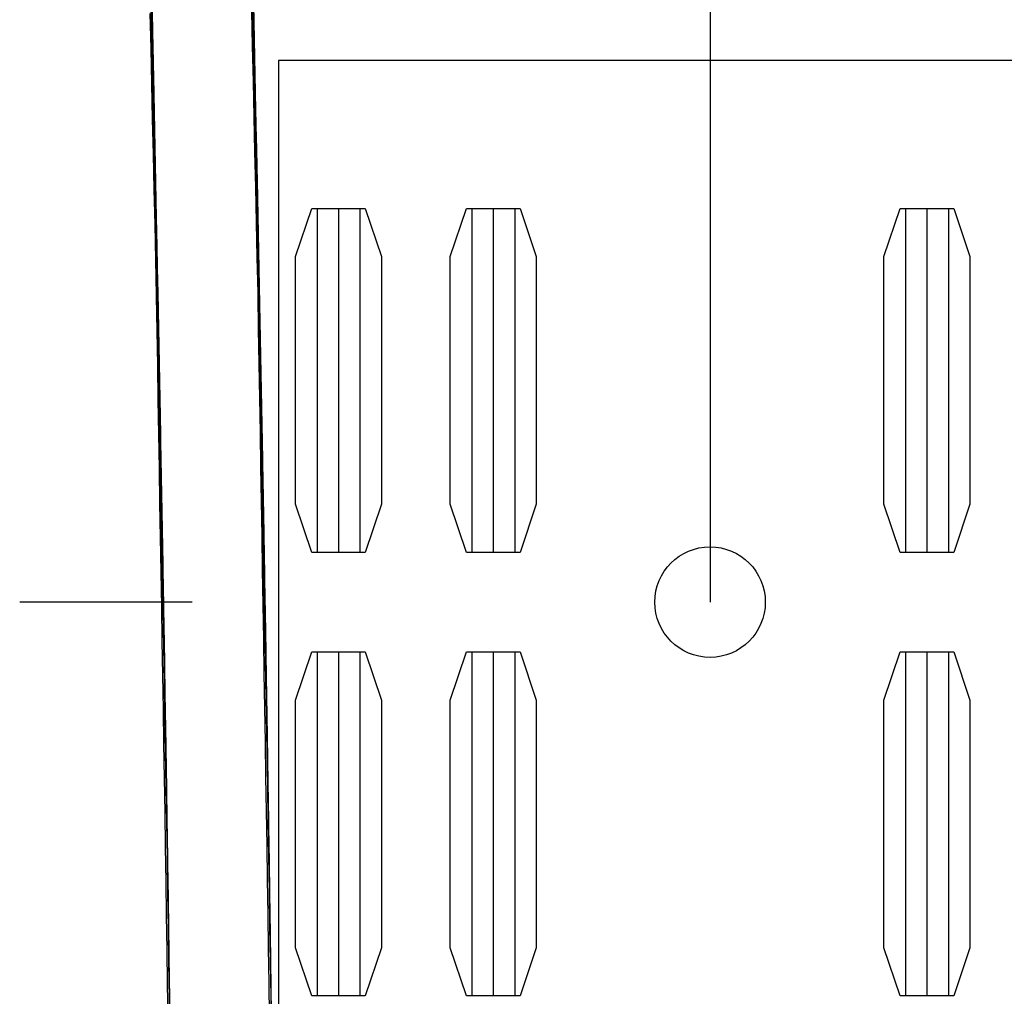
# Model space of a CAD drawing. Header units: metres. Extents: x 209747 to 209830, y 1182430 to 1182564.
# Tile 142 of 256: x 209748.86 to 209751.77, y 1182478.19 to 1182481.07. Entities that reach past the tile are written whole.
import ezdxf

# ---------------------------------------------------------------- set-up
doc = ezdxf.new("R2010")
doc.units = ezdxf.units.M
doc.header["$MEASUREMENT"] = 0
doc.linetypes.add('DGN Style 2', pattern=[15.036391, 9.021834, -6.014556])
doc.layers.get('0').update_dxf_attribs({"color": 254})

# ---------------------------------------------------------------- blocks, each defined once
blk = doc.blocks.new('*U2')
at = {"color": 40, "linetype": 'Continuous'}
for p, q in [((-1.6459, -18.0726), (-1.648, -17.9706)), ((-1.6438, -18.1745), (-1.6459, -18.0726)), ((-1.6417, -18.2764), (-1.6438, -18.1745)), ((-1.6396, -18.3782), (-1.6417, -18.2764)), ((-1.6376, -18.48), (-1.6396, -18.3782)), ((-1.6355, -18.5818), (-1.6376, -18.48)), ((-1.6335, -18.6835), (-1.6355, -18.5818)), ((-1.6315, -18.7853), (-1.6335, -18.6835)), ((-1.6296, -18.8869), (-1.6315, -18.7853)), ((-1.6276, -18.9886), (-1.6296, -18.8869)), ((-1.6257, -19.0902), (-1.6276, -18.9886)), ((-1.6238, -19.1918), (-1.6257, -19.0902)), ((-1.622, -19.2934), (-1.6238, -19.1918)), ((-1.6201, -19.395), (-1.622, -19.2934)), ((-1.6183, -19.4965), (-1.6201, -19.395)), ((-1.6165, -19.598), (-1.6183, -19.4965)), ((-1.6148, -19.6995), (-1.6165, -19.598)), ((-1.613, -19.8009), (-1.6148, -19.6995)), ((-1.6113, -19.9024), (-1.613, -19.8009)), ((-1.6097, -20.0038), (-1.6113, -19.9024)), ((-1.608, -20.1052), (-1.6097, -20.0038)), ((-1.6064, -20.2066), (-1.608, -20.1052)), ((-1.6049, -20.3079), (-1.6064, -20.2066)), ((-1.6034, -20.4093), (-1.6049, -20.3079)), ((-1.6019, -20.5106), (-1.6034, -20.4093)), ((-1.6004, -20.612), (-1.6019, -20.5106)), ((-1.599, -20.7133), (-1.6004, -20.612)), ((-1.5976, -20.8146), (-1.599, -20.7133)), ((-1.5962, -20.9159), (-1.5976, -20.8146))]:
    blk.add_line(p, q, dxfattribs=at)
at = {"color": 3, "linetype": 'Continuous'}
for p, q in [((-1.3459, -18.0664), (-1.348, -17.9644)), ((-1.3438, -18.1684), (-1.3459, -18.0664)), ((-1.3418, -18.2703), (-1.3438, -18.1684)), ((-1.3397, -18.3722), (-1.3418, -18.2703)), ((-1.3376, -18.474), (-1.3397, -18.3722)), ((-1.3356, -18.5759), (-1.3376, -18.474)), ((-1.3336, -18.6777), (-1.3356, -18.5759)), ((-1.3316, -18.7794), (-1.3336, -18.6777)), ((-1.3296, -18.8812), (-1.3316, -18.7794)), ((-1.3277, -18.9829), (-1.3296, -18.8812)), ((-1.3258, -19.0846), (-1.3277, -18.9829)), ((-1.3239, -19.1863), (-1.3258, -19.0846)), ((-1.322, -19.288), (-1.3239, -19.1863)), ((-1.3202, -19.3896), (-1.322, -19.288)), ((-1.3183, -19.4912), (-1.3202, -19.3896)), ((-1.3166, -19.5928), (-1.3183, -19.4912)), ((-1.3148, -19.6944), (-1.3166, -19.5928)), ((-1.3131, -19.7959), (-1.3148, -19.6944)), ((-1.3114, -19.8975), (-1.3131, -19.7959)), ((-1.3097, -19.999), (-1.3114, -19.8975)), ((-1.3081, -20.1005), (-1.3097, -19.999)), ((-1.3065, -20.202), (-1.3081, -20.1005)), ((-1.3049, -20.3034), (-1.3065, -20.202)), ((-1.3034, -20.4049), (-1.3049, -20.3034)), ((-1.3019, -20.5063), (-1.3034, -20.4049)), ((-1.3004, -20.6078), (-1.3019, -20.5063)), ((-1.299, -20.7092), (-1.3004, -20.6078)), ((-1.2976, -20.8106), (-1.299, -20.7092)), ((-1.2963, -20.912), (-1.2976, -20.8106))]:
    blk.add_line(p, q, dxfattribs=at)
blk = doc.blocks.new('*U3')
at = {"color": 40, "linetype": 'Continuous'}
for p, q in [((-1.6472, -18.0092), (-1.6493, -17.9048)), ((-1.645, -18.1136), (-1.6472, -18.0092)), ((-1.6429, -18.2179), (-1.645, -18.1136)), ((-1.6408, -18.3222), (-1.6429, -18.2179)), ((-1.6386, -18.4265), (-1.6408, -18.3222)), ((-1.6366, -18.5308), (-1.6386, -18.4265)), ((-1.6345, -18.635), (-1.6366, -18.5308)), ((-1.6324, -18.7393), (-1.6345, -18.635)), ((-1.6304, -18.8435), (-1.6324, -18.7393)), ((-1.6284, -18.9477), (-1.6304, -18.8435)), ((-1.6264, -19.0519), (-1.6284, -18.9477)), ((-1.6245, -19.1561), (-1.6264, -19.0519)), ((-1.6226, -19.2602), (-1.6245, -19.1561)), ((-1.6207, -19.3644), (-1.6226, -19.2602)), ((-1.6188, -19.4685), (-1.6207, -19.3644)), ((-1.617, -19.5727), (-1.6188, -19.4685)), ((-1.6151, -19.6768), (-1.617, -19.5727)), ((-1.6134, -19.7809), (-1.6151, -19.6768)), ((-1.6116, -19.8851), (-1.6134, -19.7809)), ((-1.6099, -19.9892), (-1.6116, -19.8851)), ((-1.6082, -20.0933), (-1.6099, -19.9892)), ((-1.6066, -20.1975), (-1.6082, -20.0933)), ((-1.605, -20.3016), (-1.6066, -20.1975)), ((-1.6034, -20.4057), (-1.605, -20.3016)), ((-1.6019, -20.5099), (-1.6034, -20.4057)), ((-1.6004, -20.614), (-1.6019, -20.5099)), ((-1.5989, -20.7182), (-1.6004, -20.614)), ((-1.5975, -20.8224), (-1.5989, -20.7182)), ((-1.5961, -20.9266), (-1.5975, -20.8224))]:
    blk.add_line(p, q, dxfattribs=at)
at = {"color": 3, "linetype": 'Continuous'}
for p, q in [((-1.3472, -18.003), (-1.3494, -17.8986)), ((-1.3451, -18.1074), (-1.3472, -18.003)), ((-1.3429, -18.2118), (-1.3451, -18.1074)), ((-1.3408, -18.3161), (-1.3429, -18.2118)), ((-1.3387, -18.4205), (-1.3408, -18.3161)), ((-1.3366, -18.5248), (-1.3387, -18.4205)), ((-1.3345, -18.6291), (-1.3366, -18.5248)), ((-1.3325, -18.7334), (-1.3345, -18.6291)), ((-1.3305, -18.8377), (-1.3325, -18.7334)), ((-1.3285, -18.942), (-1.3305, -18.8377)), ((-1.3265, -19.0463), (-1.3285, -18.942)), ((-1.3245, -19.1505), (-1.3265, -19.0463)), ((-1.3226, -19.2548), (-1.3245, -19.1505)), ((-1.3207, -19.359), (-1.3226, -19.2548)), ((-1.3188, -19.4632), (-1.3207, -19.359)), ((-1.317, -19.5675), (-1.3188, -19.4632)), ((-1.3152, -19.6717), (-1.317, -19.5675)), ((-1.3134, -19.7759), (-1.3152, -19.6717)), ((-1.3117, -19.8801), (-1.3134, -19.7759)), ((-1.31, -19.9844), (-1.3117, -19.8801)), ((-1.3083, -20.0886), (-1.31, -19.9844)), ((-1.3066, -20.1928), (-1.3083, -20.0886)), ((-1.305, -20.2971), (-1.3066, -20.1928)), ((-1.3034, -20.4013), (-1.305, -20.2971)), ((-1.3019, -20.5056), (-1.3034, -20.4013)), ((-1.3004, -20.6098), (-1.3019, -20.5056)), ((-1.2989, -20.7141), (-1.3004, -20.6098)), ((-1.2975, -20.8184), (-1.2989, -20.7141)), ((-1.2961, -20.9227), (-1.2975, -20.8184))]:
    blk.add_line(p, q, dxfattribs=at)
blk = doc.blocks.new('*U4')
at = {"color": 40, "linetype": 'Continuous'}
for p, q in [((-1.646, -18.0665), (-1.6482, -17.9621)), ((-1.6438, -18.1709), (-1.646, -18.0665)), ((-1.6417, -18.2753), (-1.6438, -18.1709)), ((-1.6396, -18.3796), (-1.6417, -18.2753)), ((-1.6375, -18.484), (-1.6396, -18.3796)), ((-1.6354, -18.5883), (-1.6375, -18.484)), ((-1.6334, -18.6925), (-1.6354, -18.5883)), ((-1.6313, -18.7968), (-1.6334, -18.6925)), ((-1.6293, -18.9011), (-1.6313, -18.7968)), ((-1.6273, -19.0053), (-1.6293, -18.9011)), ((-1.6254, -19.1095), (-1.6273, -19.0053)), ((-1.6234, -19.2138), (-1.6254, -19.1095)), ((-1.6215, -19.318), (-1.6234, -19.2138)), ((-1.6196, -19.4222), (-1.6215, -19.318)), ((-1.6178, -19.5264), (-1.6196, -19.4222)), ((-1.6159, -19.6306), (-1.6178, -19.5264)), ((-1.6142, -19.7348), (-1.6159, -19.6306)), ((-1.6124, -19.8391), (-1.6142, -19.7348)), ((-1.6107, -19.9433), (-1.6124, -19.8391)), ((-1.609, -20.0475), (-1.6107, -19.9433)), ((-1.6073, -20.1518), (-1.609, -20.0475)), ((-1.6057, -20.2561), (-1.6073, -20.1518)), ((-1.6041, -20.3604), (-1.6057, -20.2561)), ((-1.6025, -20.4648), (-1.6041, -20.3604)), ((-1.601, -20.5691), (-1.6025, -20.4648)), ((-1.5995, -20.6735), (-1.601, -20.5691)), ((-1.5981, -20.778), (-1.5995, -20.6735)), ((-1.5967, -20.8824), (-1.5981, -20.778))]:
    blk.add_line(p, q, dxfattribs=at)
at = {"color": 3, "linetype": 'Continuous'}
for p, q in [((-1.3461, -18.0604), (-1.3482, -17.9559)), ((-1.3439, -18.1648), (-1.3461, -18.0604)), ((-1.3418, -18.2692), (-1.3439, -18.1648)), ((-1.3397, -18.3736), (-1.3418, -18.2692)), ((-1.3376, -18.478), (-1.3397, -18.3736)), ((-1.3355, -18.5823), (-1.3376, -18.478)), ((-1.3334, -18.6867), (-1.3355, -18.5823)), ((-1.3314, -18.791), (-1.3334, -18.6867)), ((-1.3294, -18.8953), (-1.3314, -18.791)), ((-1.3274, -18.9997), (-1.3294, -18.8953)), ((-1.3254, -19.104), (-1.3274, -18.9997)), ((-1.3235, -19.2083), (-1.3254, -19.104)), ((-1.3216, -19.3126), (-1.3235, -19.2083)), ((-1.3197, -19.4169), (-1.3216, -19.3126)), ((-1.3178, -19.5212), (-1.3197, -19.4169)), ((-1.316, -19.6255), (-1.3178, -19.5212)), ((-1.3142, -19.7298), (-1.316, -19.6255)), ((-1.3124, -19.8341), (-1.3142, -19.7298)), ((-1.3107, -19.9384), (-1.3124, -19.8341)), ((-1.309, -20.0428), (-1.3107, -19.9384)), ((-1.3074, -20.1471), (-1.309, -20.0428)), ((-1.3057, -20.2515), (-1.3074, -20.1471)), ((-1.3041, -20.3559), (-1.3057, -20.2515)), ((-1.3026, -20.4604), (-1.3041, -20.3559)), ((-1.3011, -20.5649), (-1.3026, -20.4604)), ((-1.2996, -20.6694), (-1.3011, -20.5649)), ((-1.2981, -20.7739), (-1.2996, -20.6694)), ((-1.2967, -20.8785), (-1.2981, -20.7739))]:
    blk.add_line(p, q, dxfattribs=at)
blk = doc.blocks.new('*U5')
at = {"color": 40, "linetype": 'Continuous'}
for p, q in [((-1.6462, -18.0543), (-1.6484, -17.9502)), ((-1.6441, -18.1585), (-1.6462, -18.0543)), ((-1.642, -18.2627), (-1.6441, -18.1585)), ((-1.6399, -18.3668), (-1.642, -18.2627)), ((-1.6378, -18.4709), (-1.6399, -18.3668)), ((-1.6357, -18.575), (-1.6378, -18.4709)), ((-1.6336, -18.6791), (-1.6357, -18.575)), ((-1.6316, -18.7832), (-1.6336, -18.6791)), ((-1.6296, -18.8873), (-1.6316, -18.7832)), ((-1.6276, -18.9914), (-1.6296, -18.8873)), ((-1.6256, -19.0954), (-1.6276, -18.9914)), ((-1.6237, -19.1995), (-1.6256, -19.0954)), ((-1.6218, -19.3035), (-1.6237, -19.1995)), ((-1.6199, -19.4076), (-1.6218, -19.3035)), ((-1.618, -19.5116), (-1.6199, -19.4076)), ((-1.6162, -19.6156), (-1.618, -19.5116)), ((-1.6144, -19.7196), (-1.6162, -19.6156)), ((-1.6127, -19.8237), (-1.6144, -19.7196)), ((-1.6109, -19.9277), (-1.6127, -19.8237)), ((-1.6092, -20.0317), (-1.6109, -19.9277)), ((-1.6076, -20.1357), (-1.6092, -20.0317)), ((-1.6059, -20.2397), (-1.6076, -20.1357)), ((-1.6043, -20.3437), (-1.6059, -20.2397)), ((-1.6028, -20.4477), (-1.6043, -20.3437)), ((-1.6013, -20.5518), (-1.6028, -20.4477)), ((-1.5998, -20.6558), (-1.6013, -20.5518)), ((-1.5983, -20.7598), (-1.5998, -20.6558)), ((-1.5969, -20.8638), (-1.5983, -20.7598)), ((-1.5956, -20.9678), (-1.5969, -20.8638))]:
    blk.add_line(p, q, dxfattribs=at)
at = {"color": 3, "linetype": 'Continuous'}
for p, q in [((-1.3463, -18.0482), (-1.3485, -17.944)), ((-1.3442, -18.1524), (-1.3463, -18.0482)), ((-1.342, -18.2566), (-1.3442, -18.1524)), ((-1.3399, -18.3608), (-1.342, -18.2566)), ((-1.3378, -18.4649), (-1.3399, -18.3608)), ((-1.3357, -18.5691), (-1.3378, -18.4649)), ((-1.3337, -18.6733), (-1.3357, -18.5691)), ((-1.3316, -18.7774), (-1.3337, -18.6733)), ((-1.3296, -18.8816), (-1.3316, -18.7774)), ((-1.3276, -18.9857), (-1.3296, -18.8816)), ((-1.3257, -19.0898), (-1.3276, -18.9857)), ((-1.3237, -19.194), (-1.3257, -19.0898)), ((-1.3218, -19.2981), (-1.3237, -19.194)), ((-1.3199, -19.4022), (-1.3218, -19.2981)), ((-1.3181, -19.5063), (-1.3199, -19.4022)), ((-1.3163, -19.6104), (-1.3181, -19.5063)), ((-1.3145, -19.7146), (-1.3163, -19.6104)), ((-1.3127, -19.8187), (-1.3145, -19.7146)), ((-1.311, -19.9228), (-1.3127, -19.8187)), ((-1.3093, -20.0269), (-1.311, -19.9228)), ((-1.3076, -20.131), (-1.3093, -20.0269)), ((-1.306, -20.2351), (-1.3076, -20.131)), ((-1.3044, -20.3392), (-1.306, -20.2351)), ((-1.3028, -20.4434), (-1.3044, -20.3392)), ((-1.3013, -20.5475), (-1.3028, -20.4434)), ((-1.2998, -20.6516), (-1.3013, -20.5475)), ((-1.2984, -20.7557), (-1.2998, -20.6516)), ((-1.297, -20.8599), (-1.2984, -20.7557)), ((-1.2956, -20.964), (-1.297, -20.8599))]:
    blk.add_line(p, q, dxfattribs=at)
blk = doc.blocks.new('*U6')
at = {"color": 40, "linetype": 'Continuous'}
for p, q in [((-1.646, -18.0922), (-1.6483, -17.9882)), ((-1.6438, -18.1962), (-1.646, -18.0922)), ((-1.6416, -18.3002), (-1.6438, -18.1962)), ((-1.6394, -18.4042), (-1.6416, -18.3002)), ((-1.6373, -18.5081), (-1.6394, -18.4042)), ((-1.6351, -18.6121), (-1.6373, -18.5081)), ((-1.633, -18.716), (-1.6351, -18.6121)), ((-1.631, -18.82), (-1.633, -18.716)), ((-1.6289, -18.9239), (-1.631, -18.82)), ((-1.6269, -19.0278), (-1.6289, -18.9239)), ((-1.625, -19.1317), (-1.6269, -19.0278)), ((-1.623, -19.2356), (-1.625, -19.1317)), ((-1.6211, -19.3395), (-1.623, -19.2356)), ((-1.6192, -19.4434), (-1.6211, -19.3395)), ((-1.6174, -19.5473), (-1.6192, -19.4434)), ((-1.6156, -19.6511), (-1.6174, -19.5473)), ((-1.6138, -19.755), (-1.6156, -19.6511)), ((-1.6121, -19.8589), (-1.6138, -19.755)), ((-1.6103, -19.9627), (-1.6121, -19.8589)), ((-1.6087, -20.0666), (-1.6103, -19.9627)), ((-1.607, -20.1704), (-1.6087, -20.0666)), ((-1.6054, -20.2743), (-1.607, -20.1704)), ((-1.6038, -20.3781), (-1.6054, -20.2743)), ((-1.6023, -20.4819), (-1.6038, -20.3781)), ((-1.6008, -20.5858), (-1.6023, -20.4819)), ((-1.5993, -20.6896), (-1.6008, -20.5858)), ((-1.5979, -20.7934), (-1.5993, -20.6896)), ((-1.5965, -20.8973), (-1.5979, -20.7934))]:
    blk.add_line(p, q, dxfattribs=at)
at = {"color": 3, "linetype": 'Continuous'}
for p, q in [((-1.3461, -18.0858), (-1.3483, -17.9817)), ((-1.3439, -18.1899), (-1.3461, -18.0858)), ((-1.3416, -18.2939), (-1.3439, -18.1899)), ((-1.3395, -18.398), (-1.3416, -18.2939)), ((-1.3373, -18.502), (-1.3395, -18.398)), ((-1.3352, -18.6061), (-1.3373, -18.502)), ((-1.3331, -18.7101), (-1.3352, -18.6061)), ((-1.331, -18.8141), (-1.3331, -18.7101)), ((-1.329, -18.9181), (-1.331, -18.8141)), ((-1.327, -19.0221), (-1.329, -18.9181)), ((-1.325, -19.1261), (-1.327, -19.0221)), ((-1.3231, -19.2301), (-1.325, -19.1261)), ((-1.3212, -19.3341), (-1.3231, -19.2301)), ((-1.3193, -19.4381), (-1.3212, -19.3341)), ((-1.3174, -19.542), (-1.3193, -19.4381)), ((-1.3156, -19.646), (-1.3174, -19.542)), ((-1.3139, -19.75), (-1.3156, -19.646)), ((-1.3121, -19.8539), (-1.3139, -19.75)), ((-1.3104, -19.9579), (-1.3121, -19.8539)), ((-1.3087, -20.0618), (-1.3104, -19.9579)), ((-1.3071, -20.1658), (-1.3087, -20.0618)), ((-1.3054, -20.2697), (-1.3071, -20.1658)), ((-1.3039, -20.3737), (-1.3054, -20.2697)), ((-1.3023, -20.4776), (-1.3039, -20.3737)), ((-1.3008, -20.5815), (-1.3023, -20.4776)), ((-1.2993, -20.6855), (-1.3008, -20.5815)), ((-1.2979, -20.7894), (-1.2993, -20.6855)), ((-1.2965, -20.8933), (-1.2979, -20.7894))]:
    blk.add_line(p, q, dxfattribs=at)
blk = doc.blocks.new('*U7')
at = {"color": 40, "linetype": 'Continuous'}
for p, q in [((-1.6488, -18.0705), (-1.6512, -17.9664)), ((-1.6464, -18.1746), (-1.6488, -18.0705)), ((-1.6441, -18.2786), (-1.6464, -18.1746)), ((-1.6418, -18.3826), (-1.6441, -18.2786)), ((-1.6395, -18.4866), (-1.6418, -18.3826)), ((-1.6372, -18.5906), (-1.6395, -18.4866)), ((-1.635, -18.6946), (-1.6372, -18.5906)), ((-1.6328, -18.7986), (-1.635, -18.6946)), ((-1.6306, -18.9025), (-1.6328, -18.7986)), ((-1.6285, -19.0065), (-1.6306, -18.9025)), ((-1.6264, -19.1104), (-1.6285, -19.0065)), ((-1.6243, -19.2143), (-1.6264, -19.1104)), ((-1.6223, -19.3183), (-1.6243, -19.2143)), ((-1.6203, -19.4222), (-1.6223, -19.3183)), ((-1.6183, -19.5261), (-1.6203, -19.4222)), ((-1.6164, -19.63), (-1.6183, -19.5261)), ((-1.6146, -19.7338), (-1.6164, -19.63)), ((-1.6127, -19.8377), (-1.6146, -19.7338)), ((-1.611, -19.9416), (-1.6127, -19.8377)), ((-1.6092, -20.0455), (-1.611, -19.9416)), ((-1.6075, -20.1494), (-1.6092, -20.0455)), ((-1.6059, -20.2532), (-1.6075, -20.1494)), ((-1.6042, -20.3571), (-1.6059, -20.2532)), ((-1.6027, -20.461), (-1.6042, -20.3571)), ((-1.6011, -20.5649), (-1.6027, -20.461)), ((-1.5996, -20.6688), (-1.6011, -20.5649)), ((-1.5982, -20.7726), (-1.5996, -20.6688)), ((-1.5968, -20.8765), (-1.5982, -20.7726))]:
    blk.add_line(p, q, dxfattribs=at)
at = {"color": 3, "linetype": 'Continuous'}
for p, q in [((-1.3489, -18.0637), (-1.3513, -17.9595)), ((-1.3465, -18.1678), (-1.3489, -18.0637)), ((-1.3442, -18.2719), (-1.3465, -18.1678)), ((-1.3418, -18.376), (-1.3442, -18.2719)), ((-1.3395, -18.4801), (-1.3418, -18.376)), ((-1.3373, -18.5842), (-1.3395, -18.4801)), ((-1.335, -18.6883), (-1.3373, -18.5842)), ((-1.3328, -18.7923), (-1.335, -18.6883)), ((-1.3307, -18.8964), (-1.3328, -18.7923)), ((-1.3285, -19.0004), (-1.3307, -18.8964)), ((-1.3264, -19.1045), (-1.3285, -19.0004)), ((-1.3244, -19.2085), (-1.3264, -19.1045)), ((-1.3223, -19.3125), (-1.3244, -19.2085)), ((-1.3203, -19.4165), (-1.3223, -19.3125)), ((-1.3184, -19.5206), (-1.3203, -19.4165)), ((-1.3165, -19.6246), (-1.3184, -19.5206)), ((-1.3146, -19.7286), (-1.3165, -19.6246)), ((-1.3128, -19.8326), (-1.3146, -19.7286)), ((-1.311, -19.9366), (-1.3128, -19.8326)), ((-1.3093, -20.0406), (-1.311, -19.9366)), ((-1.3076, -20.1446), (-1.3093, -20.0406)), ((-1.3059, -20.2486), (-1.3076, -20.1446)), ((-1.3043, -20.3526), (-1.3059, -20.2486)), ((-1.3027, -20.4566), (-1.3043, -20.3526)), ((-1.3012, -20.5606), (-1.3027, -20.4566)), ((-1.2997, -20.6646), (-1.3012, -20.5606)), ((-1.2982, -20.7686), (-1.2997, -20.6646)), ((-1.2968, -20.8726), (-1.2982, -20.7686)), ((-1.2954, -20.9766), (-1.2968, -20.8726))]:
    blk.add_line(p, q, dxfattribs=at)
blk = doc.blocks.new('*U8')
at = {"color": 40, "linetype": 'Continuous'}
for p, q in [((-1.6519, -18.075), (-1.6542, -17.9709)), ((-1.6495, -18.179), (-1.6519, -18.075)), ((-1.6472, -18.283), (-1.6495, -18.179)), ((-1.6448, -18.387), (-1.6472, -18.283)), ((-1.6425, -18.491), (-1.6448, -18.387)), ((-1.6402, -18.595), (-1.6425, -18.491)), ((-1.6379, -18.6989), (-1.6402, -18.595)), ((-1.6356, -18.8029), (-1.6379, -18.6989)), ((-1.6334, -18.9068), (-1.6356, -18.8029)), ((-1.6311, -19.0107), (-1.6334, -18.9068)), ((-1.629, -19.1146), (-1.6311, -19.0107)), ((-1.6268, -19.2185), (-1.629, -19.1146)), ((-1.6247, -19.3224), (-1.6268, -19.2185)), ((-1.6226, -19.4262), (-1.6247, -19.3224)), ((-1.6205, -19.5301), (-1.6226, -19.4262)), ((-1.6185, -19.634), (-1.6205, -19.5301)), ((-1.6165, -19.7378), (-1.6185, -19.634)), ((-1.6145, -19.8416), (-1.6165, -19.7378)), ((-1.6126, -19.9455), (-1.6145, -19.8416)), ((-1.6107, -20.0493), (-1.6126, -19.9455)), ((-1.6089, -20.1531), (-1.6107, -20.0493)), ((-1.6071, -20.2569), (-1.6089, -20.1531)), ((-1.6054, -20.3607), (-1.6071, -20.2569)), ((-1.6037, -20.4645), (-1.6054, -20.3607)), ((-1.6021, -20.5683), (-1.6037, -20.4645)), ((-1.6005, -20.6721), (-1.6021, -20.5683)), ((-1.5989, -20.7759), (-1.6005, -20.6721)), ((-1.5974, -20.8797), (-1.5989, -20.7759))]:
    blk.add_line(p, q, dxfattribs=at)
at = {"color": 3, "linetype": 'Continuous'}
for p, q in [((-1.3519, -18.0682), (-1.3543, -17.9641)), ((-1.3496, -18.1722), (-1.3519, -18.0682)), ((-1.3472, -18.2763), (-1.3496, -18.1722)), ((-1.3449, -18.3803), (-1.3472, -18.2763)), ((-1.3426, -18.4843), (-1.3449, -18.3803)), ((-1.3403, -18.5883), (-1.3426, -18.4843)), ((-1.338, -18.6924), (-1.3403, -18.5883)), ((-1.3357, -18.7964), (-1.338, -18.6924)), ((-1.3334, -18.9004), (-1.3357, -18.7964)), ((-1.3312, -19.0044), (-1.3334, -18.9004)), ((-1.329, -19.1084), (-1.3312, -19.0044)), ((-1.3268, -19.2123), (-1.329, -19.1084)), ((-1.3247, -19.3163), (-1.3268, -19.2123)), ((-1.3226, -19.4203), (-1.3247, -19.3163)), ((-1.3205, -19.5242), (-1.3226, -19.4203)), ((-1.3185, -19.6282), (-1.3205, -19.5242)), ((-1.3165, -19.7322), (-1.3185, -19.6282)), ((-1.3146, -19.8361), (-1.3165, -19.7322)), ((-1.3127, -19.9401), (-1.3146, -19.8361)), ((-1.3108, -20.044), (-1.3127, -19.9401)), ((-1.309, -20.148), (-1.3108, -20.044)), ((-1.3072, -20.2519), (-1.309, -20.148)), ((-1.3054, -20.3558), (-1.3072, -20.2519)), ((-1.3037, -20.4598), (-1.3054, -20.3558)), ((-1.3021, -20.5637), (-1.3037, -20.4598)), ((-1.3005, -20.6677), (-1.3021, -20.5637)), ((-1.2989, -20.7716), (-1.3005, -20.6677)), ((-1.2974, -20.8755), (-1.2989, -20.7716))]:
    blk.add_line(p, q, dxfattribs=at)
blk = doc.blocks.new('*U9')
at = {"color": 40, "linetype": 'Continuous'}
for p, q in [((-1.6483, -17.9909), (-1.6498, -17.8887)), ((-1.6468, -18.093), (-1.6483, -17.9909)), ((-1.6453, -18.1951), (-1.6468, -18.093)), ((-1.6437, -18.2972), (-1.6453, -18.1951)), ((-1.6421, -18.3992), (-1.6437, -18.2972)), ((-1.6405, -18.5012), (-1.6421, -18.3992)), ((-1.6389, -18.6032), (-1.6405, -18.5012)), ((-1.6372, -18.7051), (-1.6389, -18.6032)), ((-1.6356, -18.807), (-1.6372, -18.7051)), ((-1.6339, -18.9088), (-1.6356, -18.807)), ((-1.6323, -19.0107), (-1.6339, -18.9088)), ((-1.6306, -19.1124), (-1.6323, -19.0107)), ((-1.6289, -19.2142), (-1.6306, -19.1124)), ((-1.6272, -19.316), (-1.6289, -19.2142)), ((-1.6255, -19.4177), (-1.6272, -19.316)), ((-1.6238, -19.5193), (-1.6255, -19.4177)), ((-1.6222, -19.621), (-1.6238, -19.5193)), ((-1.6205, -19.7226), (-1.6222, -19.621)), ((-1.6188, -19.8242), (-1.6205, -19.7226)), ((-1.6171, -19.9258), (-1.6188, -19.8242)), ((-1.6155, -20.0273), (-1.6171, -19.9258)), ((-1.6139, -20.1288), (-1.6155, -20.0273)), ((-1.6122, -20.2303), (-1.6139, -20.1288)), ((-1.6106, -20.3318), (-1.6122, -20.2303)), ((-1.6091, -20.4333), (-1.6106, -20.3318)), ((-1.6075, -20.5347), (-1.6091, -20.4333)), ((-1.6059, -20.6361), (-1.6075, -20.5347)), ((-1.6044, -20.7375), (-1.6059, -20.6361)), ((-1.6029, -20.8389), (-1.6044, -20.7375)), ((-1.6014, -20.9403), (-1.6029, -20.8389))]:
    blk.add_line(p, q, dxfattribs=at)
at = {"color": 3, "linetype": 'Continuous'}
for p, q in [((-1.3469, -18.0885), (-1.3484, -17.9864)), ((-1.3453, -18.1905), (-1.3469, -18.0885)), ((-1.3437, -18.2925), (-1.3453, -18.1905)), ((-1.3422, -18.3945), (-1.3437, -18.2925)), ((-1.3406, -18.4964), (-1.3422, -18.3945)), ((-1.3389, -18.5983), (-1.3406, -18.4964)), ((-1.3373, -18.7002), (-1.3389, -18.5983)), ((-1.3356, -18.8021), (-1.3373, -18.7002)), ((-1.334, -18.9039), (-1.3356, -18.8021)), ((-1.3323, -19.0057), (-1.334, -18.9039)), ((-1.3306, -19.1075), (-1.3323, -19.0057)), ((-1.3289, -19.2092), (-1.3306, -19.1075)), ((-1.3272, -19.311), (-1.3289, -19.2092)), ((-1.3256, -19.4127), (-1.3272, -19.311)), ((-1.3239, -19.5144), (-1.3256, -19.4127)), ((-1.3222, -19.616), (-1.3239, -19.5144)), ((-1.3205, -19.7177), (-1.3222, -19.616)), ((-1.3188, -19.8193), (-1.3205, -19.7177)), ((-1.3172, -19.9209), (-1.3188, -19.8193)), ((-1.3155, -20.0225), (-1.3172, -19.9209)), ((-1.3139, -20.1241), (-1.3155, -20.0225)), ((-1.3123, -20.2256), (-1.3139, -20.1241)), ((-1.3107, -20.3271), (-1.3123, -20.2256)), ((-1.3091, -20.4286), (-1.3107, -20.3271)), ((-1.3075, -20.5301), (-1.3091, -20.4286)), ((-1.306, -20.6316), (-1.3075, -20.5301)), ((-1.3044, -20.7331), (-1.306, -20.6316)), ((-1.3029, -20.8346), (-1.3044, -20.7331)), ((-1.3015, -20.936), (-1.3029, -20.8346))]:
    blk.add_line(p, q, dxfattribs=at)
blk = doc.blocks.new('ATTEMP_2')
at = {"color": 254, "flags": 128}
blk.add_lwpolyline([(0, 1.275), (-13.6, 1.275), (-13.6, -1.275), (0, -1.275), (0, 1.275), (0, 1.275)], dxfattribs=at)
at = {"color": 254}
blk.add_arc((-1.6, 0), 0.1633, 0, 360, dxfattribs=at)
blk = doc.blocks.new('ATTEMP_3')
at = {"color": 3, "linetype": 'Continuous'}
for p, q in [((-4.322, 1.1615), (-5.338, 1.1615)), ((-3.012, 1.1615), (-4.028, 1.1615)), ((-4.322, 1.098), (-5.338, 1.098)), ((-3.012, 1.098), (-4.028, 1.098)), ((-4.322, 1.0345), (-5.338, 1.0345)), ((-3.012, 1.0345), (-4.028, 1.0345)), ((-4.322, 0.7043), (-5.338, 0.7043)), ((-3.012, 0.7043), (-4.028, 0.7043)), ((-4.322, 0.6408), (-5.338, 0.6408)), ((-3.012, 0.6408), (-4.028, 0.6408)), ((-4.322, 0.5773), (-5.338, 0.5773)), ((-3.012, 0.5773), (-4.028, 0.5773)), ((-4.322, -0.5773), (-5.338, -0.5773)), ((-3.012, -0.5773), (-4.028, -0.5773)), ((-4.322, -0.6408), (-5.338, -0.6408)), ((-3.012, -0.6408), (-4.028, -0.6408)), ((-4.322, -0.7043), (-5.338, -0.7043)), ((-3.012, -0.7043), (-4.028, -0.7043)), ((-4.322, -1.0345), (-5.338, -1.0345)), ((-3.012, -1.0345), (-4.028, -1.0345)), ((-4.322, -1.098), (-5.338, -1.098)), ((-3.012, -1.098), (-4.028, -1.098)), ((-4.322, -1.1615), (-5.338, -1.1615)), ((-3.012, -1.1615), (-4.028, -1.1615))]:
    blk.add_line(p, q, dxfattribs=at)
at = {"color": 254, "linetype": 'Continuous'}
blk.add_line((0, 0), (-4.175, 0), dxfattribs=at)
at = {"color": 254, "linetype": 'DGN Style 2', "flags": 128}
for points in [[(-4.322, 1.1772), (-4.322, 1.0188), (-4.4642, 0.971), (-5.1958, 0.971), (-5.338, 1.0188), (-5.338, 1.1772), (-5.1958, 1.225), (-4.4642, 1.225)], [(-3.012, 1.1772), (-3.012, 1.0188), (-3.1542, 0.971), (-3.8858, 0.971), (-4.028, 1.0188), (-4.028, 1.1772), (-3.8858, 1.225), (-3.1542, 1.225)], [(-4.322, 0.72), (-4.322, 0.5616), (-4.4642, 0.5138), (-5.1958, 0.5138), (-5.338, 0.5616), (-5.338, 0.72), (-5.1958, 0.7678), (-4.4642, 0.7678)], [(-3.012, 0.72), (-3.012, 0.5616), (-3.1542, 0.5138), (-3.8858, 0.5138), (-4.028, 0.5616), (-4.028, 0.72), (-3.8858, 0.7678), (-3.1542, 0.7678)], [(-4.322, -0.5616), (-4.322, -0.72), (-4.4642, -0.7678), (-5.1958, -0.7678), (-5.338, -0.72), (-5.338, -0.5616), (-5.1958, -0.5138), (-4.4642, -0.5138)], [(-3.012, -0.5616), (-3.012, -0.72), (-3.1542, -0.7678), (-3.8858, -0.7678), (-4.028, -0.72), (-4.028, -0.5616), (-3.8858, -0.5138), (-3.1542, -0.5138)], [(-4.322, -1.0188), (-4.322, -1.1772), (-4.4642, -1.225), (-5.1958, -1.225), (-5.338, -1.1772), (-5.338, -1.0188), (-5.1958, -0.971), (-4.4642, -0.971)], [(-3.012, -1.0188), (-3.012, -1.1772), (-3.1542, -1.225), (-3.8858, -1.225), (-4.028, -1.1772), (-4.028, -1.0188), (-3.8858, -0.971), (-3.1542, -0.971)]]:
    blk.add_lwpolyline(points, close=True, dxfattribs=at)
at = {"color": 254}
blk.add_arc((0, 0), 0.1633, 0, 360, dxfattribs=at)
blk = doc.blocks.new('ATTEMP_1')
at = {"color": 254, "linetype": 'Continuous', "rotation": 90}
blk.add_blockref('ATTEMP_3', (0, -15.535), dxfattribs=at)
at = {"color": 254, "rotation": 90}
blk.add_blockref('ATTEMP_2', (0, -18.11), dxfattribs=at)
blk = doc.blocks.new('ATTEMP')
at = {"color": 254, "linetype": 'Continuous'}
blk.add_line((-12.01, -19.71), (-12.52, -19.71), dxfattribs=at)
at = {"color": 3, "linetype": 'Continuous'}
for name in ['*U9', '*U8', '*U7', '*U6', '*U4', '*U2', '*U5', '*U3']:
    blk.add_blockref(name, (-10.48, 0), dxfattribs=at)
at = {"color": 254}
blk.add_blockref('ATTEMP_1', (-10.48, 0), dxfattribs=at)

msp = doc.modelspace()

# ---------------------------------------------------------------- block references
at = {"color": 1, "linetype": 'DGN Style 2'}
msp.add_blockref('ATTEMP', (209761.3776, 1182499.0611), dxfattribs=at)

doc.saveas('drawing.dxf')
